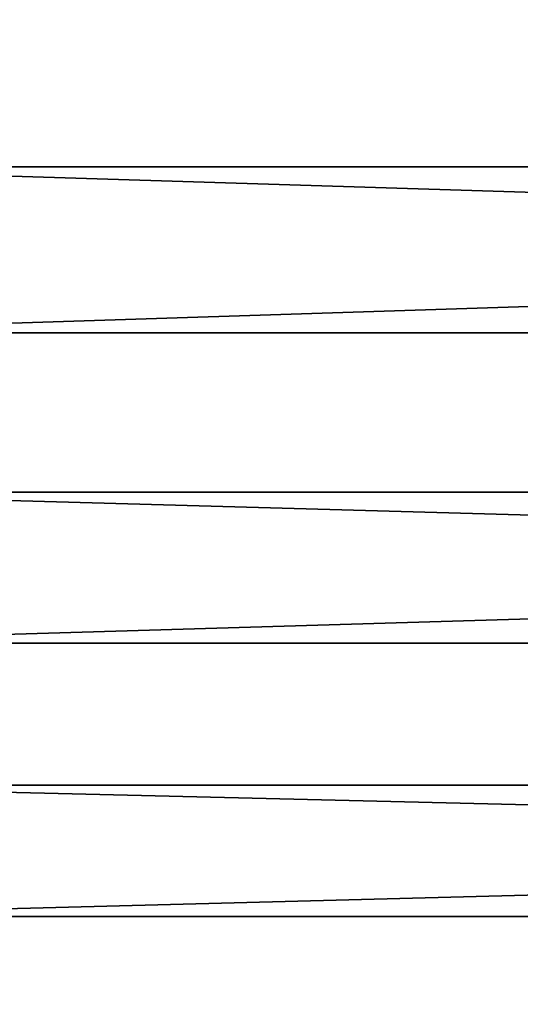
# Model space of a CAD drawing. Extents: x -1448 to 108, y -535 to 375.
# Tile 30 of 147: x -1234 to -1176, y -169 to -54. Entities that reach past the tile are written whole.
import ezdxf

# ---------------------------------------------------------------- set-up
doc = ezdxf.new("R2010")
doc.units = 0
doc.header["$LTSCALE"] = 33.374815
doc.layers.add('121', color=7, linetype='CONTINUOUS')
doc.layers.add('123', color=7, linetype='CONTINUOUS')

msp = doc.modelspace()

# ---------------------------------------------------------------- linework, layer by layer
at = {"layer": '121', "color": 7, "linetype": 'CONTINUOUS'}
for points in [[(-1269.98, -71.5, -213.34), (-1269.98, -31.08, -222.84), (-49.98, -71.5, -213.34), (-1269.98, -71.5, -213.34)], [(-49.98, -71.5, -213.34), (-1269.98, -31.08, -222.84), (-49.98, -31.08, -222.84), (-49.98, -71.5, -213.34)], [(-1269.98, -109.49, -196.57), (-1269.98, -71.5, -213.34), (-49.98, -109.49, -196.57), (-1269.98, -109.49, -196.57)], [(-49.98, -109.49, -196.57), (-1269.98, -71.5, -213.34), (-49.98, -71.5, -213.34), (-49.98, -109.49, -196.57)], [(-1269.98, -143.74, -173.1), (-1269.98, -109.49, -196.57), (-49.98, -143.74, -173.1), (-1269.98, -143.74, -173.1)], [(-49.98, -143.74, -173.1), (-1269.98, -109.49, -196.57), (-49.98, -109.49, -196.57), (-49.98, -143.74, -173.1)], [(-1269.98, -173.1, -143.74), (-1269.98, -143.74, -173.1), (-49.98, -173.1, -143.74), (-1269.98, -173.1, -143.74)], [(-49.98, -173.1, -143.74), (-1269.98, -143.74, -173.1), (-49.98, -143.74, -173.1), (-49.98, -173.1, -143.74)], [(-1269.98, -159.1, 159.1), (-1269.98, -185.62, 127.16), (-49.98, -159.1, 159.1), (-1269.98, -159.1, 159.1)], [(-49.98, -159.1, 159.1), (-1269.98, -185.62, 127.16), (-49.98, -185.62, 127.16), (-49.98, -159.1, 159.1)]]:
    msp.add_3dface(points, dxfattribs=at)
at = {"layer": '123', "color": 7, "linetype": 'CONTINUOUS'}
for points in [[(-1269.98, -51.51, 219.02), (-1269.98, -90.88, 205.83), (-49.98, -51.51, 219.02), (-1269.98, -51.51, 219.02)], [(-1269.98, -90.88, 205.83), (-49.98, -90.88, 205.83), (-49.98, -51.51, 219.02), (-1269.98, -90.88, 205.83)], [(-1269.98, -90.88, 205.83), (-1269.98, -127.16, 185.62), (-49.98, -90.88, 205.83), (-1269.98, -90.88, 205.83)], [(-1269.98, -127.16, 185.62), (-49.98, -127.16, 185.62), (-49.98, -90.88, 205.83), (-1269.98, -127.16, 185.62)], [(-1269.98, -127.16, 185.62), (-1269.98, -159.1, 159.1), (-49.98, -127.16, 185.62), (-1269.98, -127.16, 185.62)], [(-1269.98, -159.1, 159.1), (-49.98, -159.1, 159.1), (-49.98, -127.16, 185.62), (-1269.98, -159.1, 159.1)]]:
    msp.add_3dface(points, dxfattribs=at)

doc.saveas('drawing.dxf')
